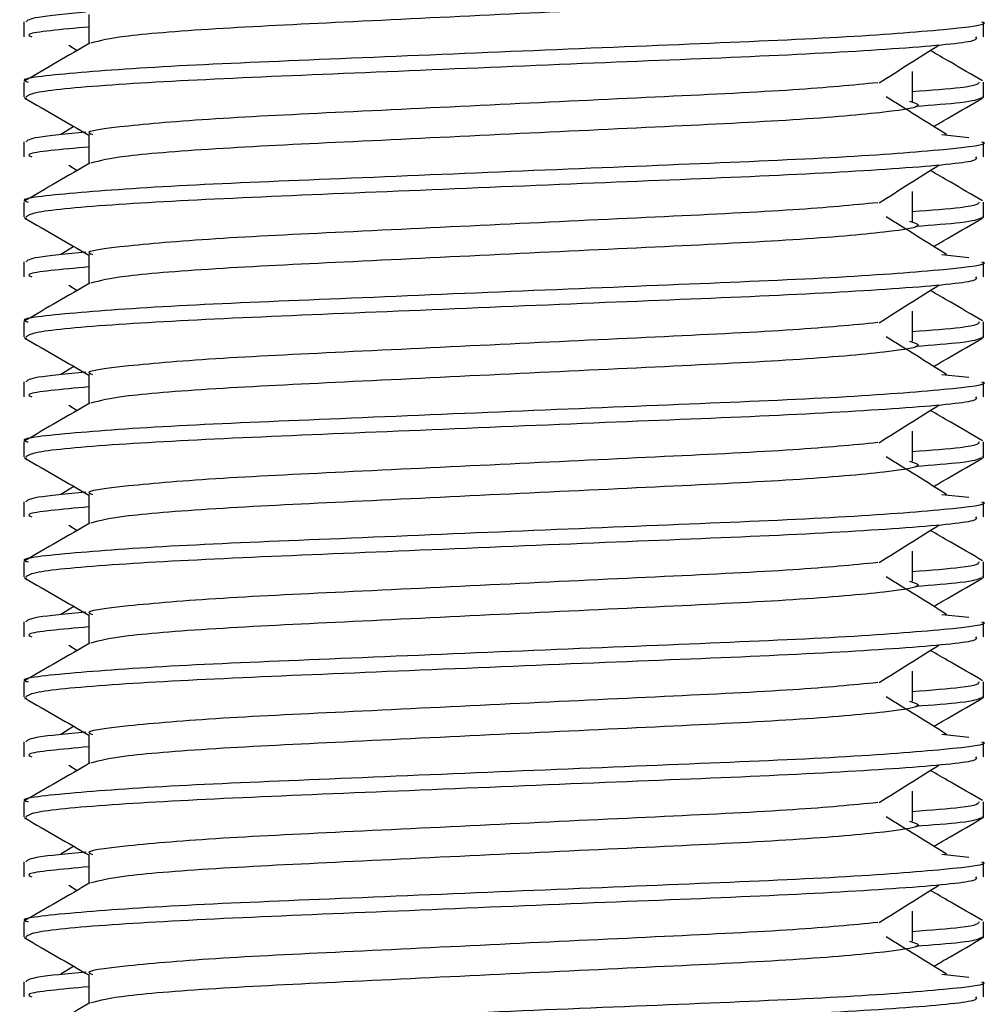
# Model space of a CAD drawing. Header units: millimetres. Extents: x 0 to 420, y 0 to 297.
# Tile 33 of 64: x 191 to 192.15, y 189.71 to 190.87. Entities that reach past the tile are written whole.
import ezdxf

# ---------------------------------------------------------------- set-up
doc = ezdxf.new("R2010")
doc.units = ezdxf.units.MM

msp = doc.modelspace()

# ---------------------------------------------------------------- linework, layer by layer
at = {"color": 7, "linetype": 'Continuous', "lineweight": 25}
for p, q in [((191.08485, 190.87619), (191.08485, 190.84155)), ((191.0081, 190.86738), (191.0081, 190.84965)), ((192.14247, 190.84965), (192.14247, 190.86738)), ((191.06113, 190.83997), (191.07118, 190.83364)), ((192.05854, 190.77358), (192.05854, 190.80903)), ((191.0081, 190.79643), (191.0081, 190.77876)), ((192.14247, 190.77876), (192.14247, 190.79643)), ((191.00844, 190.77801), (191.0113, 190.77737)), ((192.14, 190.77876), (192.14213, 190.77801)), ((191.06711, 190.74392), (191.0518, 190.73443)), ((191.08485, 190.73439), (191.08485, 190.69976)), ((192.09306, 190.73447), (192.12504, 190.73102)), ((191.0081, 190.72559), (191.0081, 190.70786)), ((192.14247, 190.70786), (192.14247, 190.72559)), ((191.06113, 190.69818), (191.07118, 190.69184)), ((192.05854, 190.63178), (192.05854, 190.66723)), ((191.0081, 190.65463), (191.0081, 190.63696)), ((192.14247, 190.63696), (192.14247, 190.65463)), ((191.00844, 190.63621), (191.0113, 190.63557)), ((192.14, 190.63696), (192.14213, 190.63621)), ((191.06711, 190.60212), (191.0518, 190.59264)), ((191.0081, 190.58379), (191.0081, 190.56606)), ((191.08485, 190.59259), (191.08485, 190.55796)), ((192.09306, 190.59267), (192.12504, 190.58923)), ((192.14247, 190.56606), (192.14247, 190.58379)), ((191.06113, 190.55638), (191.07118, 190.55005)), ((192.05854, 190.48998), (192.05854, 190.52543)), ((191.0081, 190.51284), (191.0081, 190.49517)), ((192.14247, 190.49517), (192.14247, 190.51284)), ((191.00844, 190.49441), (191.0113, 190.49377)), ((192.14, 190.49517), (192.14213, 190.49441)), ((191.06711, 190.46033), (191.0518, 190.45084)), ((191.0081, 190.44199), (191.0081, 190.42426)), ((191.08485, 190.4508), (191.08485, 190.41616)), ((192.09306, 190.45087), (192.12504, 190.44743)), ((192.14247, 190.42426), (192.14247, 190.44199)), ((191.06113, 190.41458), (191.07118, 190.40825)), ((192.05854, 190.34819), (192.05854, 190.38364)), ((191.0081, 190.37104), (191.0081, 190.35337)), ((192.14247, 190.35337), (192.14247, 190.37104)), ((191.00844, 190.35261), (191.0113, 190.35198)), ((192.14, 190.35337), (192.14213, 190.35261)), ((191.06711, 190.31853), (191.0518, 190.30904)), ((191.08485, 190.309), (191.08485, 190.27437)), ((192.09306, 190.30908), (192.12504, 190.30563)), ((191.0081, 190.3002), (191.0081, 190.28247)), ((192.14247, 190.28247), (192.14247, 190.3002)), ((191.06113, 190.27279), (191.07118, 190.26645)), ((192.05854, 190.20639), (192.05854, 190.24184)), ((191.0081, 190.22924), (191.0081, 190.21157)), ((192.14247, 190.21157), (192.14247, 190.22924)), ((191.00844, 190.21082), (191.0113, 190.21018)), ((192.14, 190.21157), (192.14213, 190.21082)), ((191.06711, 190.17673), (191.0518, 190.16725)), ((191.08485, 190.1672), (191.08485, 190.13257)), ((192.09306, 190.16728), (192.12504, 190.16384)), ((191.0081, 190.1584), (191.0081, 190.14067)), ((192.14247, 190.14067), (192.14247, 190.1584)), ((191.06113, 190.13099), (191.07118, 190.12466)), ((192.05854, 190.06459), (192.05854, 190.10004)), ((191.0081, 190.08744), (191.0081, 190.06978)), ((192.14247, 190.06978), (192.14247, 190.08744)), ((192.14, 190.06978), (192.14213, 190.06902)), ((191.00844, 190.06902), (191.0113, 190.06838)), ((191.06711, 190.03494), (191.0518, 190.02545)), ((191.08485, 190.02541), (191.08485, 189.99077)), ((192.09306, 190.02548), (192.12504, 190.02204)), ((191.0081, 190.0166), (191.0081, 189.99887)), ((192.14247, 189.99887), (192.14247, 190.0166)), ((191.06113, 189.98919), (191.07118, 189.98286)), ((192.05854, 189.9228), (192.05854, 189.95825)), ((191.0081, 189.94565), (191.0081, 189.92798)), ((192.14247, 189.92798), (192.14247, 189.94565)), ((191.00844, 189.92722), (191.0113, 189.92658)), ((192.14, 189.92798), (192.14213, 189.92722)), ((191.06711, 189.89314), (191.0518, 189.88365)), ((191.08485, 189.88361), (191.08485, 189.84898)), ((192.09306, 189.88369), (192.12504, 189.88024)), ((191.0081, 189.8748), (191.0081, 189.85708)), ((192.14247, 189.85708), (192.14247, 189.8748)), ((191.06113, 189.84739), (191.07118, 189.84106)), ((192.05854, 189.781), (192.05854, 189.81645)), ((191.0081, 189.80385), (191.0081, 189.78618)), ((192.14247, 189.78618), (192.14247, 189.80385)), ((191.00844, 189.78543), (191.0113, 189.78479)), ((192.14, 189.78618), (192.14213, 189.78543)), ((191.06711, 189.75134), (191.0518, 189.74186)), ((191.0081, 189.73301), (191.0081, 189.71528)), ((191.08485, 189.74181), (191.08485, 189.70718)), ((192.09306, 189.74189), (192.12504, 189.73844)), ((192.14247, 189.71528), (192.14247, 189.73301))]:
    msp.add_line(p, q, dxfattribs=at)
for points, knots in [([(192.05467, 190.91545), (192.0599, 190.91394), (192.07467, 190.90969), (192.0338, 190.90268), (191.92735, 190.89331), (191.76828, 190.88548), (191.58241, 190.87671), (191.3951, 190.86755), (191.23485, 190.85988), (191.11912, 190.85079), (191.09786, 190.84512), (191.08749, 190.84235)], [0, 0, 0, 0, 0.0638066, 0.1803218, 0.300081, 0.415215, 0.5333173, 0.6525337, 0.7671935, 0.8863835, 1, 1, 1, 1]), ([(191.0814, 190.87884), (191.05936, 190.8768), (191.01596, 190.87278), (191.01232, 190.86916), (191.01052, 190.86738)], [0, 0, 0, 0, 0.5078952, 1, 1, 1, 1]), ([(192.14005, 190.86738), (192.14082, 190.86713), (192.15002, 190.86414), (192.10306, 190.85837), (191.98308, 190.849), (191.79835, 190.84117), (191.5834, 190.83239), (191.36752, 190.82324), (191.17929, 190.81555), (191.05489, 190.80641), (190.99927, 190.80003), (191.01166, 190.79685), (191.01331, 190.79643)], [0, 0, 0, 0, 0.0110241, 0.1311888, 0.2546953, 0.3734373, 0.495237, 0.6181845, 0.7364377, 0.859358, 0.981202, 1, 1, 1, 1]), ([(191.08485, 190.86143), (191.05267, 190.85854), (191.00671, 190.85441), (191.01508, 190.85075), (191.01758, 190.84965)], [0, 0, 0, 0, 0.7002075, 1, 1, 1, 1]), ([(192.13298, 190.84965), (192.13412, 190.84814), (192.13729, 190.8439), (192.05249, 190.83603), (191.89868, 190.82722), (191.69531, 190.8194), (191.47625, 190.81005), (191.27029, 190.80175), (191.10944, 190.79352), (191.01973, 190.78515), (191.01316, 190.78057), (191.01057, 190.77876)], [0, 0, 0, 0, 0.0687542, 0.1915913, 0.313424, 0.4320526, 0.5554842, 0.6757146, 0.7957061, 0.9191739, 1, 1, 1, 1]), ([(191.0863, 190.8424), (191.07348, 190.83497), (191.04784, 190.82013), (191.02219, 190.80529), (191.00936, 190.79786)], [0, 0, 0, 0, 0.499935, 1, 1, 1, 1]), ([(192.01903, 190.79557), (192.03075, 190.80297), (192.05419, 190.81777), (192.07769, 190.83257), (192.08944, 190.83997)], [0, 0, 0, 0, 0.4999896, 1, 1, 1, 1]), ([(192.14121, 190.79786), (192.12838, 190.80529), (192.10777, 190.81721), (192.08717, 190.82914), (192.07939, 190.83364)], [0, 0, 0, 0, 0.622406, 1, 1, 1, 1]), ([(192.01759, 190.79562), (191.98759, 190.79272), (191.92672, 190.78683), (191.7675, 190.77912), (191.58248, 190.77036), (191.39559, 190.7612), (191.23289, 190.75352), (191.12529, 190.74437), (191.0772, 190.73798), (191.08796, 190.7348), (191.08942, 190.73437)], [0, 0, 0, 0, 0.1340309, 0.2719374, 0.4133992, 0.5561955, 0.6935339, 0.8362986, 0.9778119, 1, 1, 1, 1]), ([(192.13725, 190.79643), (192.13619, 190.79423), (192.13442, 190.79058), (192.08006, 190.78645), (192.05854, 190.78482)], [0, 0, 0, 0, 0.6042483, 1, 1, 1, 1]), ([(191.00924, 190.77741), (191.02207, 190.76999), (191.04727, 190.75541), (191.07247, 190.74082), (191.08485, 190.73366)], [0, 0, 0, 0, 0.5088672, 1, 1, 1, 1]), ([(192.05467, 190.77365), (192.0599, 190.77215), (192.07467, 190.7679), (192.0338, 190.76088), (191.92735, 190.75152), (191.76828, 190.74369), (191.58241, 190.73491), (191.3951, 190.72575), (191.23485, 190.71808), (191.11912, 190.70899), (191.09786, 190.70332), (191.08749, 190.70056)], [0, 0, 0, 0, 0.06380663, 0.18032175, 0.30008096, 0.41521504, 0.53331731, 0.65253371, 0.76719347, 0.88638352, 1, 1, 1, 1]), ([(192.09877, 190.73443), (192.08682, 190.74184), (192.06292, 190.75664), (192.03907, 190.77144), (192.02715, 190.77884)], [0, 0, 0, 0, 0.5000108, 1, 1, 1, 1]), ([(192.13927, 190.77737), (192.13527, 190.77559), (192.12817, 190.77244), (192.08196, 190.76891), (192.0618, 190.76738)], [0, 0, 0, 0, 0.5635985, 1, 1, 1, 1]), ([(192.08346, 190.74392), (192.08992, 190.74766), (192.10921, 190.75883), (192.1285, 190.76999), (192.14133, 190.77741)], [0, 0, 0, 0, 0.33518732, 1, 1, 1, 1]), ([(191.0814, 190.73704), (191.05936, 190.735), (191.01596, 190.73098), (191.01232, 190.72737), (191.01052, 190.72559)], [0, 0, 0, 0, 0.5078952, 1, 1, 1, 1]), ([(192.14005, 190.72559), (192.14082, 190.72533), (192.15002, 190.72234), (192.10306, 190.71657), (191.98308, 190.70721), (191.79835, 190.69938), (191.5834, 190.6906), (191.36752, 190.68144), (191.17929, 190.67376), (191.05489, 190.66461), (190.99927, 190.65823), (191.01166, 190.65506), (191.01331, 190.65463)], [0, 0, 0, 0, 0.0110241, 0.1311888, 0.2546953, 0.3734373, 0.495237, 0.6181845, 0.7364377, 0.859358, 0.981202, 1, 1, 1, 1]), ([(191.08485, 190.71963), (191.05267, 190.71674), (191.00671, 190.71261), (191.01508, 190.70895), (191.01758, 190.70786)], [0, 0, 0, 0, 0.7002075, 1, 1, 1, 1]), ([(191.0863, 190.7006), (191.07348, 190.69318), (191.04784, 190.67833), (191.02219, 190.66349), (191.00936, 190.65607)], [0, 0, 0, 0, 0.499935, 1, 1, 1, 1]), ([(192.13298, 190.70786), (192.13412, 190.70634), (192.13729, 190.70211), (192.05249, 190.69423), (191.89868, 190.68542), (191.69531, 190.67761), (191.47625, 190.66826), (191.27029, 190.65995), (191.10944, 190.65172), (191.01973, 190.64335), (191.01316, 190.63877), (191.01057, 190.63696)], [0, 0, 0, 0, 0.0687542, 0.1915913, 0.313424, 0.4320526, 0.5554842, 0.6757146, 0.7957061, 0.9191739, 1, 1, 1, 1]), ([(192.01903, 190.65377), (192.03075, 190.66117), (192.05419, 190.67597), (192.07769, 190.69077), (192.08944, 190.69818)], [0, 0, 0, 0, 0.4999896, 1, 1, 1, 1]), ([(192.14121, 190.65607), (192.12838, 190.66349), (192.10777, 190.67541), (192.08717, 190.68734), (192.07939, 190.69184)], [0, 0, 0, 0, 0.622406, 1, 1, 1, 1]), ([(192.01759, 190.65382), (191.98759, 190.65092), (191.92672, 190.64504), (191.7675, 190.63733), (191.58248, 190.62856), (191.39559, 190.61941), (191.23289, 190.61172), (191.12529, 190.60258), (191.0772, 190.59619), (191.08796, 190.59301), (191.08942, 190.59257)], [0, 0, 0, 0, 0.13403092, 0.27193744, 0.41339923, 0.55619553, 0.69353391, 0.83629864, 0.97781189, 1, 1, 1, 1]), ([(192.13725, 190.65463), (192.13619, 190.65243), (192.13442, 190.64878), (192.08006, 190.64466), (192.05854, 190.64302)], [0, 0, 0, 0, 0.6042483, 1, 1, 1, 1]), ([(191.00924, 190.63561), (191.02207, 190.62819), (191.04727, 190.61361), (191.07247, 190.59902), (191.08485, 190.59186)], [0, 0, 0, 0, 0.5088672, 1, 1, 1, 1]), ([(192.05467, 190.63185), (192.0599, 190.63035), (192.07467, 190.6261), (192.0338, 190.61908), (191.92735, 190.60972), (191.76828, 190.60189), (191.58241, 190.59311), (191.3951, 190.58395), (191.23485, 190.57628), (191.11912, 190.5672), (191.09786, 190.56153), (191.08749, 190.55876)], [0, 0, 0, 0, 0.0638066, 0.1803218, 0.300081, 0.415215, 0.5333173, 0.6525337, 0.7671935, 0.8863835, 1, 1, 1, 1]), ([(192.09877, 190.59264), (192.08682, 190.60004), (192.06292, 190.61484), (192.03907, 190.62964), (192.02715, 190.63705)], [0, 0, 0, 0, 0.5000108, 1, 1, 1, 1]), ([(192.13927, 190.63557), (192.13527, 190.63379), (192.12817, 190.63064), (192.08196, 190.62712), (192.0618, 190.62558)], [0, 0, 0, 0, 0.5635985, 1, 1, 1, 1]), ([(192.08346, 190.60212), (192.08992, 190.60587), (192.10921, 190.61703), (192.1285, 190.62819), (192.14133, 190.63561)], [0, 0, 0, 0, 0.3351873, 1, 1, 1, 1]), ([(191.0814, 190.59525), (191.05936, 190.5932), (191.01596, 190.58919), (191.01232, 190.58557), (191.01052, 190.58379)], [0, 0, 0, 0, 0.5078952, 1, 1, 1, 1]), ([(192.14005, 190.58379), (192.14082, 190.58354), (192.15002, 190.58054), (192.10306, 190.57477), (191.98308, 190.56541), (191.79835, 190.55758), (191.5834, 190.5488), (191.36752, 190.53964), (191.17929, 190.53196), (191.05489, 190.52282), (190.99927, 190.51643), (191.01166, 190.51326), (191.01331, 190.51284)], [0, 0, 0, 0, 0.0110241, 0.1311888, 0.2546953, 0.3734373, 0.495237, 0.6181845, 0.7364377, 0.859358, 0.981202, 1, 1, 1, 1]), ([(191.08485, 190.57783), (191.05267, 190.57494), (191.00671, 190.57081), (191.01508, 190.56716), (191.01758, 190.56606)], [0, 0, 0, 0, 0.7002075, 1, 1, 1, 1]), ([(191.0863, 190.5588), (191.07348, 190.55138), (191.04784, 190.53653), (191.02219, 190.52169), (191.00936, 190.51427)], [0, 0, 0, 0, 0.499935, 1, 1, 1, 1]), ([(192.13298, 190.56606), (192.13412, 190.56454), (192.13729, 190.56031), (192.05249, 190.55243), (191.89868, 190.54362), (191.69531, 190.53581), (191.47625, 190.52646), (191.27029, 190.51816), (191.10944, 190.50992), (191.01973, 190.50156), (191.01316, 190.49698), (191.01057, 190.49517)], [0, 0, 0, 0, 0.0687542, 0.1915913, 0.313424, 0.4320526, 0.5554842, 0.6757146, 0.7957061, 0.9191739, 1, 1, 1, 1]), ([(192.01903, 190.51197), (192.03075, 190.51937), (192.05419, 190.53418), (192.07769, 190.54898), (192.08944, 190.55638)], [0, 0, 0, 0, 0.4999896, 1, 1, 1, 1]), ([(192.14121, 190.51427), (192.12838, 190.52169), (192.10777, 190.53362), (192.08717, 190.54554), (192.07939, 190.55005)], [0, 0, 0, 0, 0.622406, 1, 1, 1, 1]), ([(192.01759, 190.51203), (191.98759, 190.50913), (191.92672, 190.50324), (191.7675, 190.49553), (191.58248, 190.48677), (191.39559, 190.47761), (191.23289, 190.46992), (191.12529, 190.46078), (191.0772, 190.45439), (191.08796, 190.45121), (191.08942, 190.45078)], [0, 0, 0, 0, 0.13403092, 0.27193744, 0.41339923, 0.55619553, 0.69353391, 0.83629864, 0.97781189, 1, 1, 1, 1]), ([(192.13725, 190.51284), (192.13619, 190.51063), (192.13442, 190.50698), (192.08006, 190.50286), (192.05854, 190.50123)], [0, 0, 0, 0, 0.6042483, 1, 1, 1, 1]), ([(191.00924, 190.49382), (191.02207, 190.4864), (191.04727, 190.47181), (191.07247, 190.45723), (191.08485, 190.45006)], [0, 0, 0, 0, 0.5088672, 1, 1, 1, 1]), ([(192.05467, 190.49005), (192.0599, 190.48855), (192.07467, 190.4843), (192.0338, 190.47729), (191.92735, 190.46792), (191.76828, 190.46009), (191.58241, 190.45131), (191.3951, 190.44216), (191.23485, 190.43449), (191.11912, 190.4254), (191.09786, 190.41973), (191.08749, 190.41696)], [0, 0, 0, 0, 0.0638066, 0.1803218, 0.300081, 0.415215, 0.5333173, 0.6525337, 0.7671935, 0.8863835, 1, 1, 1, 1]), ([(192.09877, 190.45084), (192.08682, 190.45824), (192.06292, 190.47304), (192.03907, 190.48785), (192.02715, 190.49525)], [0, 0, 0, 0, 0.5000108, 1, 1, 1, 1]), ([(192.13927, 190.49377), (192.13527, 190.492), (192.12817, 190.48884), (192.08196, 190.48532), (192.0618, 190.48378)], [0, 0, 0, 0, 0.5635985, 1, 1, 1, 1]), ([(192.08346, 190.46033), (192.08992, 190.46407), (192.10921, 190.47524), (192.1285, 190.4864), (192.14133, 190.49382)], [0, 0, 0, 0, 0.3351873, 1, 1, 1, 1]), ([(191.0814, 190.45345), (191.05936, 190.45141), (191.01596, 190.44739), (191.01232, 190.44377), (191.01052, 190.44199)], [0, 0, 0, 0, 0.5078952, 1, 1, 1, 1]), ([(192.14005, 190.44199), (192.14082, 190.44174), (192.15002, 190.43875), (192.10306, 190.43298), (191.98308, 190.42361), (191.79835, 190.41578), (191.5834, 190.407), (191.36752, 190.39785), (191.17929, 190.39016), (191.05489, 190.38102), (190.99927, 190.37464), (191.01166, 190.37146), (191.01331, 190.37104)], [0, 0, 0, 0, 0.0110241, 0.1311888, 0.2546953, 0.3734373, 0.495237, 0.6181845, 0.7364377, 0.859358, 0.981202, 1, 1, 1, 1]), ([(191.08485, 190.43604), (191.05267, 190.43315), (191.00671, 190.42902), (191.01508, 190.42536), (191.01758, 190.42426)], [0, 0, 0, 0, 0.7002075, 1, 1, 1, 1]), ([(192.13298, 190.42426), (192.13412, 190.42275), (192.13729, 190.41851), (192.05249, 190.41064), (191.89868, 190.40183), (191.69531, 190.39401), (191.47625, 190.38466), (191.27029, 190.37636), (191.10944, 190.36813), (191.01973, 190.35976), (191.01316, 190.35518), (191.01057, 190.35337)], [0, 0, 0, 0, 0.0687542, 0.1915913, 0.313424, 0.4320526, 0.5554842, 0.6757146, 0.7957061, 0.9191739, 1, 1, 1, 1]), ([(191.0863, 190.41701), (191.07348, 190.40958), (191.04784, 190.39474), (191.02219, 190.37989), (191.00936, 190.37247)], [0, 0, 0, 0, 0.49993496, 1, 1, 1, 1]), ([(192.01903, 190.37018), (192.03075, 190.37758), (192.05419, 190.39238), (192.07769, 190.40718), (192.08944, 190.41458)], [0, 0, 0, 0, 0.49998964, 1, 1, 1, 1]), ([(192.14121, 190.37247), (192.12838, 190.37989), (192.10777, 190.39182), (192.08717, 190.40375), (192.07939, 190.40825)], [0, 0, 0, 0, 0.622406, 1, 1, 1, 1]), ([(192.01759, 190.37023), (191.98759, 190.36733), (191.92672, 190.36144), (191.7675, 190.35373), (191.58248, 190.34497), (191.39559, 190.33581), (191.23289, 190.32813), (191.12529, 190.31898), (191.0772, 190.31259), (191.08796, 190.30941), (191.08942, 190.30898)], [0, 0, 0, 0, 0.13403092, 0.27193744, 0.41339923, 0.55619553, 0.69353391, 0.83629864, 0.97781189, 1, 1, 1, 1]), ([(192.13725, 190.37104), (192.13619, 190.36883), (192.13442, 190.36519), (192.08006, 190.36106), (192.05854, 190.35943)], [0, 0, 0, 0, 0.6042483, 1, 1, 1, 1]), ([(191.00924, 190.35202), (191.02207, 190.3446), (191.04727, 190.33002), (191.07247, 190.31543), (191.08485, 190.30827)], [0, 0, 0, 0, 0.5088672, 1, 1, 1, 1]), ([(192.09877, 190.30904), (192.08682, 190.31645), (192.06292, 190.33125), (192.03907, 190.34605), (192.02715, 190.35345)], [0, 0, 0, 0, 0.5000108, 1, 1, 1, 1]), ([(192.13927, 190.35198), (192.13527, 190.3502), (192.12817, 190.34705), (192.08196, 190.34352), (192.0618, 190.34198)], [0, 0, 0, 0, 0.5635985, 1, 1, 1, 1]), ([(192.08346, 190.31853), (192.08992, 190.32227), (192.10921, 190.33344), (192.1285, 190.3446), (192.14133, 190.35202)], [0, 0, 0, 0, 0.3351873, 1, 1, 1, 1]), ([(192.05467, 190.34826), (192.0599, 190.34675), (192.07467, 190.34251), (192.0338, 190.33549), (191.92735, 190.32613), (191.76828, 190.3183), (191.58241, 190.30952), (191.3951, 190.30036), (191.23485, 190.29269), (191.11912, 190.2836), (191.09786, 190.27793), (191.08749, 190.27516)], [0, 0, 0, 0, 0.06380663, 0.18032175, 0.30008096, 0.41521504, 0.53331731, 0.65253371, 0.76719347, 0.88638352, 1, 1, 1, 1]), ([(191.0814, 190.31165), (191.05936, 190.30961), (191.01596, 190.30559), (191.01232, 190.30198), (191.01052, 190.3002)], [0, 0, 0, 0, 0.5078952, 1, 1, 1, 1]), ([(192.14005, 190.3002), (192.14082, 190.29994), (192.15002, 190.29695), (192.10306, 190.29118), (191.98308, 190.28181), (191.79835, 190.27398), (191.5834, 190.26521), (191.36752, 190.25605), (191.17929, 190.24836), (191.05489, 190.23922), (190.99927, 190.23284), (191.01166, 190.22967), (191.01331, 190.22924)], [0, 0, 0, 0, 0.0110241, 0.1311888, 0.2546953, 0.3734373, 0.495237, 0.6181845, 0.7364377, 0.859358, 0.981202, 1, 1, 1, 1]), ([(191.08485, 190.29424), (191.05267, 190.29135), (191.00671, 190.28722), (191.01508, 190.28356), (191.01758, 190.28247)], [0, 0, 0, 0, 0.7002075, 1, 1, 1, 1]), ([(192.13298, 190.28247), (192.13412, 190.28095), (192.13729, 190.27671), (192.05249, 190.26884), (191.89868, 190.26003), (191.69531, 190.25222), (191.47625, 190.24287), (191.27029, 190.23456), (191.10944, 190.22633), (191.01973, 190.21796), (191.01316, 190.21338), (191.01057, 190.21157)], [0, 0, 0, 0, 0.0687542, 0.1915913, 0.313424, 0.4320526, 0.5554842, 0.6757146, 0.7957061, 0.9191739, 1, 1, 1, 1]), ([(191.0863, 190.27521), (191.07348, 190.26779), (191.04784, 190.25294), (191.02219, 190.2381), (191.00936, 190.23068)], [0, 0, 0, 0, 0.499935, 1, 1, 1, 1]), ([(192.01903, 190.22838), (192.03075, 190.23578), (192.05419, 190.25058), (192.07769, 190.26538), (192.08944, 190.27279)], [0, 0, 0, 0, 0.4999896, 1, 1, 1, 1]), ([(192.14121, 190.23068), (192.12838, 190.2381), (192.10777, 190.25002), (192.08717, 190.26195), (192.07939, 190.26645)], [0, 0, 0, 0, 0.622406, 1, 1, 1, 1]), ([(192.01759, 190.22843), (191.98759, 190.22553), (191.92672, 190.21965), (191.7675, 190.21194), (191.58248, 190.20317), (191.39559, 190.19401), (191.23289, 190.18633), (191.12529, 190.17719), (191.0772, 190.1708), (191.08796, 190.16762), (191.08942, 190.16718)], [0, 0, 0, 0, 0.1340309, 0.2719374, 0.4133992, 0.5561955, 0.6935339, 0.8362986, 0.9778119, 1, 1, 1, 1]), ([(192.13725, 190.22924), (192.13619, 190.22704), (192.13442, 190.22339), (192.08006, 190.21927), (192.05854, 190.21763)], [0, 0, 0, 0, 0.6042483, 1, 1, 1, 1]), ([(191.00924, 190.21022), (191.02207, 190.2028), (191.04727, 190.18822), (191.07247, 190.17363), (191.08485, 190.16647)], [0, 0, 0, 0, 0.5088672, 1, 1, 1, 1]), ([(192.09877, 190.16725), (192.08682, 190.17465), (192.06292, 190.18945), (192.03907, 190.20425), (192.02715, 190.21166)], [0, 0, 0, 0, 0.5000108, 1, 1, 1, 1]), ([(192.13927, 190.21018), (192.13527, 190.2084), (192.12817, 190.20525), (192.08196, 190.20173), (192.0618, 190.20019)], [0, 0, 0, 0, 0.5635985, 1, 1, 1, 1]), ([(192.08346, 190.17673), (192.08992, 190.18048), (192.10921, 190.19164), (192.1285, 190.2028), (192.14133, 190.21022)], [0, 0, 0, 0, 0.3351873, 1, 1, 1, 1]), ([(192.05467, 190.20646), (192.0599, 190.20496), (192.07467, 190.20071), (192.0338, 190.19369), (191.92735, 190.18433), (191.76828, 190.1765), (191.58241, 190.16772), (191.3951, 190.15856), (191.23485, 190.15089), (191.11912, 190.14181), (191.09786, 190.13613), (191.08749, 190.13337)], [0, 0, 0, 0, 0.0638066, 0.1803218, 0.300081, 0.415215, 0.5333173, 0.6525337, 0.7671935, 0.8863835, 1, 1, 1, 1]), ([(191.0814, 190.16986), (191.05936, 190.16781), (191.01596, 190.1638), (191.01232, 190.16018), (191.01052, 190.1584)], [0, 0, 0, 0, 0.5078952, 1, 1, 1, 1]), ([(192.14005, 190.1584), (192.14082, 190.15815), (192.15002, 190.15515), (192.10306, 190.14938), (191.98308, 190.14002), (191.79835, 190.13219), (191.5834, 190.12341), (191.36752, 190.11425), (191.17929, 190.10657), (191.05489, 190.09742), (190.99927, 190.09104), (191.01166, 190.08787), (191.01331, 190.08744)], [0, 0, 0, 0, 0.0110241, 0.1311888, 0.2546953, 0.3734373, 0.495237, 0.6181845, 0.7364377, 0.859358, 0.981202, 1, 1, 1, 1]), ([(191.08485, 190.15244), (191.05267, 190.14955), (191.00671, 190.14542), (191.01508, 190.14177), (191.01758, 190.14067)], [0, 0, 0, 0, 0.7002075, 1, 1, 1, 1]), ([(192.13298, 190.14067), (192.13412, 190.13915), (192.13729, 190.13492), (192.05249, 190.12704), (191.89868, 190.11823), (191.69531, 190.11042), (191.47625, 190.10107), (191.27029, 190.09277), (191.10944, 190.08453), (191.01973, 190.07616), (191.01316, 190.07159), (191.01057, 190.06978)], [0, 0, 0, 0, 0.0687542, 0.1915913, 0.313424, 0.4320526, 0.5554842, 0.6757146, 0.7957061, 0.9191739, 1, 1, 1, 1]), ([(191.0863, 190.13341), (191.07348, 190.12599), (191.04784, 190.11114), (191.02219, 190.0963), (191.00936, 190.08888)], [0, 0, 0, 0, 0.49993496, 1, 1, 1, 1]), ([(192.01903, 190.08658), (192.03075, 190.09398), (192.05419, 190.10879), (192.07769, 190.12359), (192.08944, 190.13099)], [0, 0, 0, 0, 0.4999896, 1, 1, 1, 1]), ([(192.14121, 190.08888), (192.12838, 190.0963), (192.10777, 190.10822), (192.08717, 190.12015), (192.07939, 190.12466)], [0, 0, 0, 0, 0.622406, 1, 1, 1, 1]), ([(192.01759, 190.08664), (191.98759, 190.08374), (191.92672, 190.07785), (191.7675, 190.07014), (191.58248, 190.06138), (191.39559, 190.05222), (191.23289, 190.04453), (191.12529, 190.03539), (191.0772, 190.029), (191.08796, 190.02582), (191.08942, 190.02539)], [0, 0, 0, 0, 0.1340309, 0.2719374, 0.4133992, 0.5561955, 0.6935339, 0.8362986, 0.9778119, 1, 1, 1, 1]), ([(192.13725, 190.08744), (192.13619, 190.08524), (192.13442, 190.08159), (192.08006, 190.07747), (192.05854, 190.07584)], [0, 0, 0, 0, 0.6042483, 1, 1, 1, 1]), ([(192.09877, 190.02545), (192.08682, 190.03285), (192.06292, 190.04765), (192.03907, 190.06246), (192.02715, 190.06986)], [0, 0, 0, 0, 0.5000108, 1, 1, 1, 1]), ([(191.00924, 190.06843), (191.02207, 190.06101), (191.04727, 190.04642), (191.07247, 190.03184), (191.08485, 190.02467)], [0, 0, 0, 0, 0.5088672, 1, 1, 1, 1]), ([(192.05467, 190.06466), (192.0599, 190.06316), (192.07467, 190.05891), (192.0338, 190.0519), (191.92735, 190.04253), (191.76828, 190.0347), (191.58241, 190.02592), (191.3951, 190.01677), (191.23485, 190.00909), (191.11912, 190.00001), (191.09786, 189.99434), (191.08749, 189.99157)], [0, 0, 0, 0, 0.0638066, 0.1803218, 0.300081, 0.415215, 0.5333173, 0.6525337, 0.7671935, 0.8863835, 1, 1, 1, 1]), ([(192.13927, 190.06838), (192.13527, 190.06661), (192.12817, 190.06345), (192.08196, 190.05993), (192.0618, 190.05839)], [0, 0, 0, 0, 0.5635985, 1, 1, 1, 1]), ([(192.08346, 190.03494), (192.08992, 190.03868), (192.10921, 190.04984), (192.1285, 190.06101), (192.14133, 190.06843)], [0, 0, 0, 0, 0.3351873, 1, 1, 1, 1]), ([(191.0814, 190.02806), (191.05936, 190.02602), (191.01596, 190.022), (191.01232, 190.01838), (191.01052, 190.0166)], [0, 0, 0, 0, 0.5078952, 1, 1, 1, 1]), ([(192.14005, 190.0166), (192.14082, 190.01635), (192.15002, 190.01335), (192.10306, 190.00759), (191.98308, 189.99822), (191.79835, 189.99039), (191.5834, 189.98161), (191.36752, 189.97246), (191.17929, 189.96477), (191.05489, 189.95563), (190.99927, 189.94925), (191.01166, 189.94607), (191.01331, 189.94565)], [0, 0, 0, 0, 0.01102406, 0.13118876, 0.25469534, 0.37343726, 0.49523701, 0.61818446, 0.73643772, 0.85935802, 0.98120202, 1, 1, 1, 1]), ([(191.08485, 190.01065), (191.05267, 190.00776), (191.00671, 190.00363), (191.01508, 189.99997), (191.01758, 189.99887)], [0, 0, 0, 0, 0.7002075, 1, 1, 1, 1]), ([(191.0863, 189.99161), (191.07348, 189.98419), (191.04784, 189.96934), (191.02219, 189.9545), (191.00936, 189.94708)], [0, 0, 0, 0, 0.499935, 1, 1, 1, 1]), ([(192.13298, 189.99887), (192.13412, 189.99735), (192.13729, 189.99312), (192.05249, 189.98525), (191.89868, 189.97643), (191.69531, 189.96862), (191.47625, 189.95927), (191.27029, 189.95097), (191.10944, 189.94273), (191.01973, 189.93437), (191.01316, 189.92979), (191.01057, 189.92798)], [0, 0, 0, 0, 0.0687542, 0.1915913, 0.313424, 0.4320526, 0.5554842, 0.6757146, 0.7957061, 0.9191739, 1, 1, 1, 1]), ([(192.01903, 189.94479), (192.03075, 189.95219), (192.05419, 189.96699), (192.07769, 189.98179), (192.08944, 189.98919)], [0, 0, 0, 0, 0.4999896, 1, 1, 1, 1]), ([(192.14121, 189.94708), (192.12838, 189.9545), (192.10777, 189.96643), (192.08717, 189.97836), (192.07939, 189.98286)], [0, 0, 0, 0, 0.622406, 1, 1, 1, 1]), ([(192.01759, 189.94484), (191.98759, 189.94194), (191.92672, 189.93605), (191.7675, 189.92834), (191.58248, 189.91958), (191.39559, 189.91042), (191.23289, 189.90273), (191.12529, 189.89359), (191.0772, 189.8872), (191.08796, 189.88402), (191.08942, 189.88359)], [0, 0, 0, 0, 0.1340309, 0.2719374, 0.4133992, 0.5561955, 0.6935339, 0.8362986, 0.9778119, 1, 1, 1, 1]), ([(192.13725, 189.94565), (192.13619, 189.94344), (192.13442, 189.9398), (192.08006, 189.93567), (192.05854, 189.93404)], [0, 0, 0, 0, 0.6042483, 1, 1, 1, 1]), ([(191.00924, 189.92663), (191.02207, 189.91921), (191.04727, 189.90463), (191.07247, 189.89004), (191.08485, 189.88288)], [0, 0, 0, 0, 0.5088672, 1, 1, 1, 1]), ([(192.05467, 189.92287), (192.0599, 189.92136), (192.07467, 189.91712), (192.0338, 189.9101), (191.92735, 189.90074), (191.76828, 189.89291), (191.58241, 189.88413), (191.3951, 189.87497), (191.23485, 189.8673), (191.11912, 189.85821), (191.09786, 189.85254), (191.08749, 189.84977)], [0, 0, 0, 0, 0.0638066, 0.1803218, 0.300081, 0.415215, 0.5333173, 0.6525337, 0.7671935, 0.8863835, 1, 1, 1, 1]), ([(192.09877, 189.88365), (192.08682, 189.89105), (192.06292, 189.90586), (192.03907, 189.92066), (192.02715, 189.92806)], [0, 0, 0, 0, 0.5000108, 1, 1, 1, 1]), ([(192.13927, 189.92658), (192.13527, 189.92481), (192.12817, 189.92166), (192.08196, 189.91813), (192.0618, 189.91659)], [0, 0, 0, 0, 0.56359851, 1, 1, 1, 1]), ([(192.08346, 189.89314), (192.08992, 189.89688), (192.10921, 189.90805), (192.1285, 189.91921), (192.14133, 189.92663)], [0, 0, 0, 0, 0.3351873, 1, 1, 1, 1]), ([(191.0814, 189.88626), (191.05936, 189.88422), (191.01596, 189.8802), (191.01232, 189.87658), (191.01052, 189.8748)], [0, 0, 0, 0, 0.5078952, 1, 1, 1, 1]), ([(192.14005, 189.8748), (192.14082, 189.87455), (192.15002, 189.87156), (192.10306, 189.86579), (191.98308, 189.85642), (191.79835, 189.84859), (191.5834, 189.83981), (191.36752, 189.83066), (191.17929, 189.82297), (191.05489, 189.81383), (190.99927, 189.80745), (191.01166, 189.80427), (191.01331, 189.80385)], [0, 0, 0, 0, 0.0110241, 0.1311888, 0.2546953, 0.3734373, 0.495237, 0.6181845, 0.7364377, 0.859358, 0.981202, 1, 1, 1, 1]), ([(191.08485, 189.86885), (191.05267, 189.86596), (191.00671, 189.86183), (191.01508, 189.85817), (191.01758, 189.85708)], [0, 0, 0, 0, 0.7002075, 1, 1, 1, 1]), ([(191.0863, 189.84982), (191.07348, 189.8424), (191.04784, 189.82755), (191.02219, 189.81271), (191.00936, 189.80529)], [0, 0, 0, 0, 0.499935, 1, 1, 1, 1]), ([(192.13298, 189.85708), (192.13412, 189.85556), (192.13729, 189.85132), (192.05249, 189.84345), (191.89868, 189.83464), (191.69531, 189.82683), (191.47625, 189.81747), (191.27029, 189.80917), (191.10944, 189.80094), (191.01973, 189.79257), (191.01316, 189.78799), (191.01057, 189.78618)], [0, 0, 0, 0, 0.0687542, 0.1915913, 0.313424, 0.4320526, 0.5554842, 0.6757146, 0.7957061, 0.9191739, 1, 1, 1, 1]), ([(192.01903, 189.80299), (192.03075, 189.81039), (192.05419, 189.82519), (192.07769, 189.83999), (192.08944, 189.84739)], [0, 0, 0, 0, 0.49998964, 1, 1, 1, 1]), ([(192.14121, 189.80529), (192.12838, 189.81271), (192.10777, 189.82463), (192.08717, 189.83656), (192.07939, 189.84106)], [0, 0, 0, 0, 0.622406, 1, 1, 1, 1]), ([(192.01759, 189.80304), (191.98759, 189.80014), (191.92672, 189.79426), (191.7675, 189.78655), (191.58248, 189.77778), (191.39559, 189.76862), (191.23289, 189.76094), (191.12529, 189.75179), (191.0772, 189.7454), (191.08796, 189.74222), (191.08942, 189.74179)], [0, 0, 0, 0, 0.1340309, 0.2719374, 0.4133992, 0.5561955, 0.6935339, 0.8362986, 0.9778119, 1, 1, 1, 1]), ([(192.13725, 189.80385), (192.13619, 189.80165), (192.13442, 189.798), (192.08006, 189.79388), (192.05854, 189.79224)], [0, 0, 0, 0, 0.6042483, 1, 1, 1, 1]), ([(191.00924, 189.78483), (191.02207, 189.77741), (191.04727, 189.76283), (191.07247, 189.74824), (191.08485, 189.74108)], [0, 0, 0, 0, 0.5088672, 1, 1, 1, 1]), ([(192.05467, 189.78107), (192.0599, 189.77957), (192.07467, 189.77532), (192.0338, 189.7683), (191.92735, 189.75894), (191.76828, 189.75111), (191.58241, 189.74233), (191.3951, 189.73317), (191.23485, 189.7255), (191.11912, 189.71641), (191.09786, 189.71074), (191.08749, 189.70798)], [0, 0, 0, 0, 0.06380663, 0.18032175, 0.30008096, 0.41521504, 0.53331731, 0.65253371, 0.76719347, 0.88638352, 1, 1, 1, 1]), ([(192.09877, 189.74186), (192.08682, 189.74926), (192.06292, 189.76406), (192.03907, 189.77886), (192.02715, 189.78626)], [0, 0, 0, 0, 0.5000108, 1, 1, 1, 1]), ([(192.13927, 189.78479), (192.13527, 189.78301), (192.12817, 189.77986), (192.08196, 189.77634), (192.0618, 189.7748)], [0, 0, 0, 0, 0.56359851, 1, 1, 1, 1]), ([(192.08346, 189.75134), (192.08992, 189.75509), (192.10921, 189.76625), (192.1285, 189.77741), (192.14133, 189.78483)], [0, 0, 0, 0, 0.3351873, 1, 1, 1, 1]), ([(191.0814, 189.74446), (191.05936, 189.74242), (191.01596, 189.7384), (191.01232, 189.73479), (191.01052, 189.73301)], [0, 0, 0, 0, 0.5078952, 1, 1, 1, 1]), ([(192.14005, 189.73301), (192.14082, 189.73276), (192.15002, 189.72976), (192.10306, 189.72399), (191.98308, 189.71463), (191.79835, 189.7068), (191.5834, 189.69802), (191.36752, 189.68886), (191.17929, 189.68118), (191.05489, 189.67203), (190.99927, 189.66565), (191.01166, 189.66248), (191.01331, 189.66205)], [0, 0, 0, 0, 0.0110241, 0.1311888, 0.2546953, 0.3734373, 0.495237, 0.6181845, 0.7364377, 0.859358, 0.981202, 1, 1, 1, 1]), ([(191.08485, 189.72705), (191.05267, 189.72416), (191.00671, 189.72003), (191.01508, 189.71638), (191.01758, 189.71528)], [0, 0, 0, 0, 0.7002075, 1, 1, 1, 1]), ([(192.13298, 189.71528), (192.13412, 189.71376), (192.13729, 189.70953), (192.05249, 189.70165), (191.89868, 189.69284), (191.69531, 189.68503), (191.47625, 189.67568), (191.27029, 189.66738), (191.10944, 189.65914), (191.01973, 189.65077), (191.01316, 189.6462), (191.01057, 189.64439)], [0, 0, 0, 0, 0.0687542, 0.1915913, 0.313424, 0.4320526, 0.5554842, 0.6757146, 0.7957061, 0.9191739, 1, 1, 1, 1]), ([(191.0863, 189.70802), (191.07348, 189.7006), (191.04784, 189.68575), (191.02219, 189.67091), (191.00936, 189.66349)], [0, 0, 0, 0, 0.499935, 1, 1, 1, 1])]:
    msp.add_open_spline(points, degree=3, knots=knots, dxfattribs=at)

doc.saveas('drawing.dxf')
